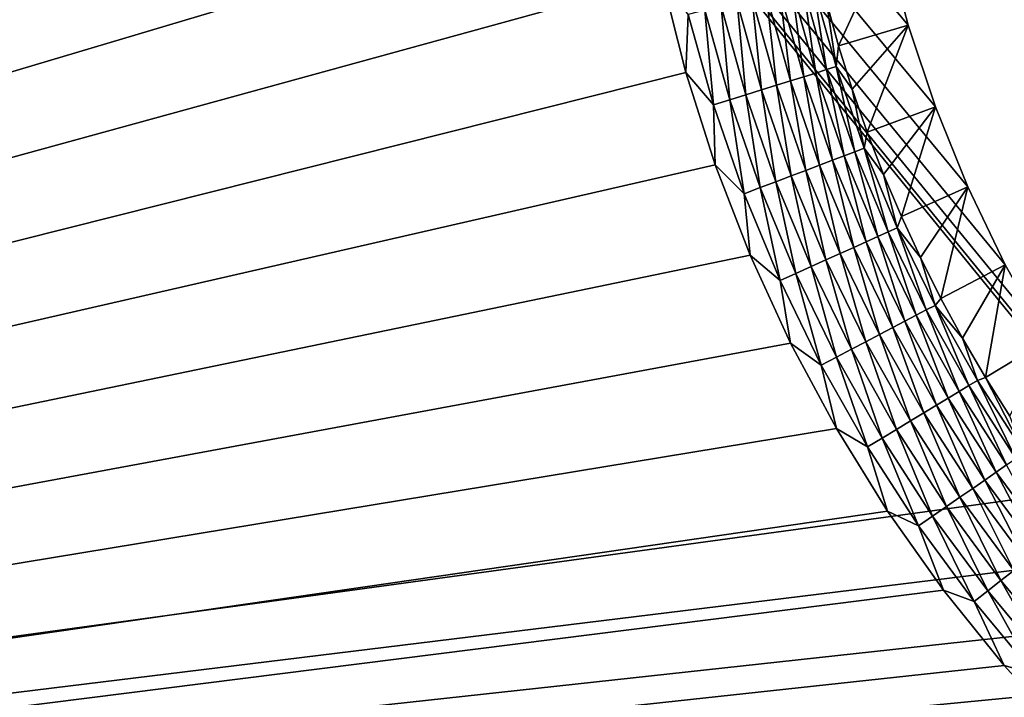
# Model space of a CAD drawing. Extents: x -255 to 255, y -598 to 598.
# Tile 116 of 201: x -141 to -112, y 78 to 97. Entities that reach past the tile are written whole.
import ezdxf

# ---------------------------------------------------------------- set-up
doc = ezdxf.new("R2010")
doc.units = 0
doc.header["$LTSCALE"] = 21.359881
for name, color, linetype in [('1', 7, 'CONTINUOUS'), ('2', 7, 'CONTINUOUS'), ('23', 7, 'CONTINUOUS'), ('46', 7, 'CONTINUOUS')]:
    doc.layers.add(name, color=color, linetype=linetype)

msp = doc.modelspace()

# ---------------------------------------------------------------- linework, layer by layer
at = {"layer": '1', "color": 7, "linetype": 'CONTINUOUS'}
for points in [[(-255, 64), (-255, 264.3), (-108.081, 84.103), (-255, 64)], [(-108.081, 84.103), (-255, 264.3), (-109.578, 86.109), (-108.081, 84.103)], [(-109.578, 86.109), (-255, 264.3), (-110.943, 88.207), (-109.578, 86.109)], [(-110.943, 88.207), (-255, 264.3), (-112.172, 90.388), (-110.943, 88.207)], [(-112.172, 90.388), (-255, 264.3), (-113.258, 92.643), (-112.172, 90.388)], [(-113.258, 92.643), (-255, 264.3), (-114.197, 94.964), (-113.258, 92.643)], [(-114.197, 94.964), (-255, 264.3), (-114.986, 97.339), (-114.197, 94.964)], [(-114.986, 97.339), (-255, 264.3), (-115.621, 99.761), (-114.986, 97.339)], [(-106.458, 82.197), (-255, 64), (-108.081, 84.103), (-106.458, 82.197)], [(-104.716, 80.398), (-255, 64), (-106.458, 82.197), (-104.716, 80.398)], [(-102.863, 78.716), (-255, 64), (-104.716, 80.398), (-102.863, 78.716)], [(-100.906, 77.155), (-255, 64), (-102.863, 78.716), (-100.906, 77.155)]]:
    msp.add_3dface(points, dxfattribs=at)
at = {"layer": '2', "color": 7, "linetype": 'CONTINUOUS'}
for points in [[(-248.416, 64, 7), (-117.07, 261.833, 7), (-248.416, 264.3, 7), (-248.416, 64, 7)], [(-115.591, 259.443, 7), (-117.07, 261.833, 7), (-248.416, 64, 7), (-115.591, 259.443, 7)], [(-113.967, 257.149, 7), (-115.591, 259.443, 7), (-248.416, 64, 7), (-113.967, 257.149, 7)], [(-112.205, 254.96, 7), (-113.967, 257.149, 7), (-248.416, 64, 7), (-112.205, 254.96, 7)], [(-110.311, 252.882, 7), (-112.205, 254.96, 7), (-248.416, 64, 7), (-110.311, 252.882, 7)], [(-108.293, 250.926, 7), (-110.311, 252.882, 7), (-248.416, 64, 7), (-108.293, 250.926, 7)], [(-106.159, 249.097, 7), (-108.293, 250.926, 7), (-248.416, 64, 7), (-106.159, 249.097, 7)], [(-103.916, 247.404, 7), (-106.159, 249.097, 7), (-248.416, 64, 7), (-103.916, 247.404, 7)], [(-101.573, 245.851, 7), (-103.916, 247.404, 7), (-248.416, 64, 7), (-101.573, 245.851, 7)], [(-99.139, 244.446, 7), (-101.573, 245.851, 7), (-248.416, 64, 7), (-99.139, 244.446, 7)], [(-96.623, 243.193, 7), (-99.139, 244.446, 7), (-248.416, 64, 7), (-96.623, 243.193, 7)], [(-94.035, 242.097, 7), (-96.623, 243.193, 7), (-248.416, 64, 7), (-94.035, 242.097, 7)], [(-91.384, 241.163, 7), (-94.035, 242.097, 7), (-248.416, 64, 7), (-91.384, 241.163, 7)], [(-88.681, 240.394, 7), (-91.384, 241.163, 7), (-248.416, 64, 7), (-88.681, 240.394, 7)], [(-85.935, 239.793, 7), (-88.681, 240.394, 7), (-248.416, 64, 7), (-85.935, 239.793, 7)], [(-83.158, 239.362, 7), (-85.935, 239.793, 7), (-248.416, 64, 7), (-83.158, 239.362, 7)], [(-80.359, 239.102, 7), (-83.158, 239.362, 7), (-248.416, 64, 7), (-80.359, 239.102, 7)], [(-77.55, 239.016, 7), (-80.359, 239.102, 7), (-248.416, 64, 7), (-77.55, 239.016, 7)], [(-99.139, 148.654, 7), (-77.55, 239.016, 7), (-248.416, 64, 7), (-99.139, 148.654, 7)], [(-101.573, 147.249, 7), (-99.139, 148.654, 7), (-248.416, 64, 7), (-101.573, 147.249, 7)], [(-103.916, 145.696, 7), (-101.573, 147.249, 7), (-248.416, 64, 7), (-103.916, 145.696, 7)], [(-106.159, 144.003, 7), (-103.916, 145.696, 7), (-248.416, 64, 7), (-106.159, 144.003, 7)], [(-108.293, 142.174, 7), (-106.159, 144.003, 7), (-248.416, 64, 7), (-108.293, 142.174, 7)], [(-110.311, 140.218, 7), (-108.293, 142.174, 7), (-248.416, 64, 7), (-110.311, 140.218, 7)], [(-112.205, 138.14, 7), (-110.311, 140.218, 7), (-248.416, 64, 7), (-112.205, 138.14, 7)], [(-113.967, 135.951, 7), (-112.205, 138.14, 7), (-248.416, 64, 7), (-113.967, 135.951, 7)], [(-115.591, 133.657, 7), (-113.967, 135.951, 7), (-248.416, 64, 7), (-115.591, 133.657, 7)], [(-117.07, 131.267, 7), (-115.591, 133.657, 7), (-248.416, 64, 7), (-117.07, 131.267, 7)], [(-118.4, 128.791, 7), (-117.07, 131.267, 7), (-248.416, 64, 7), (-118.4, 128.791, 7)], [(-119.575, 126.238, 7), (-118.4, 128.791, 7), (-248.416, 64, 7), (-119.575, 126.238, 7)], [(-120.59, 123.617, 7), (-119.575, 126.238, 7), (-248.416, 64, 7), (-120.59, 123.617, 7)], [(-121.442, 120.938, 7), (-120.59, 123.617, 7), (-248.416, 64, 7), (-121.442, 120.938, 7)], [(-122.128, 118.213, 7), (-121.442, 120.938, 7), (-248.416, 64, 7), (-122.128, 118.213, 7)], [(-122.644, 115.45, 7), (-122.128, 118.213, 7), (-248.416, 64, 7), (-122.644, 115.45, 7)], [(-122.989, 112.661, 7), (-122.644, 115.45, 7), (-248.416, 64, 7), (-122.989, 112.661, 7)], [(-123.163, 109.855, 7), (-122.989, 112.661, 7), (-248.416, 64, 7), (-123.163, 109.855, 7)], [(-123.163, 107.045, 7), (-123.163, 109.855, 7), (-248.416, 64, 7), (-123.163, 107.045, 7)], [(-122.989, 104.239, 7), (-123.163, 107.045, 7), (-248.416, 64, 7), (-122.989, 104.239, 7)], [(-122.644, 101.45, 7), (-122.989, 104.239, 7), (-248.416, 64, 7), (-122.644, 101.45, 7)], [(-122.128, 98.687, 7), (-122.644, 101.45, 7), (-248.416, 64, 7), (-122.128, 98.687, 7)], [(-121.442, 95.962, 7), (-122.128, 98.687, 7), (-248.416, 64, 7), (-121.442, 95.962, 7)], [(-120.59, 93.283, 7), (-121.442, 95.962, 7), (-248.416, 64, 7), (-120.59, 93.283, 7)], [(-119.575, 90.662, 7), (-120.59, 93.283, 7), (-248.416, 64, 7), (-119.575, 90.662, 7)], [(-118.4, 88.109, 7), (-119.575, 90.662, 7), (-248.416, 64, 7), (-118.4, 88.109, 7)], [(-117.07, 85.633, 7), (-118.4, 88.109, 7), (-248.416, 64, 7), (-117.07, 85.633, 7)], [(-115.591, 83.243, 7), (-117.07, 85.633, 7), (-248.416, 64, 7), (-115.591, 83.243, 7)], [(-113.967, 80.949, 7), (-115.591, 83.243, 7), (-248.416, 64, 7), (-113.967, 80.949, 7)], [(-112.205, 78.76, 7), (-113.967, 80.949, 7), (-248.416, 64, 7), (-112.205, 78.76, 7)], [(-110.311, 76.682, 7), (-112.205, 78.76, 7), (-248.416, 64, 7), (-110.311, 76.682, 7)]]:
    msp.add_3dface(points, dxfattribs=at)
at = {"layer": '23', "color": 7, "linetype": 'CONTINUOUS'}
for points in [[(-117.008, 96.739, 4.231), (-115.621, 99.761), (-117.363, 98.01, 4.231), (-117.008, 96.739, 4.231)], [(-114.986, 97.339), (-115.621, 99.761), (-117.008, 96.739, 4.231), (-114.986, 97.339)], [(-116.613, 95.48, 4.231), (-114.986, 97.339), (-117.008, 96.739, 4.231), (-116.613, 95.48, 4.231)], [(-116.177, 94.235, 4.231), (-114.986, 97.339), (-116.613, 95.48, 4.231), (-116.177, 94.235, 4.231)], [(-114.197, 94.964), (-114.986, 97.339), (-116.177, 94.235, 4.231), (-114.197, 94.964)], [(-115.701, 93.004, 4.231), (-114.197, 94.964), (-116.177, 94.235, 4.231), (-115.701, 93.004, 4.231)], [(-115.187, 91.789, 4.231), (-114.197, 94.964), (-115.701, 93.004, 4.231), (-115.187, 91.789, 4.231)], [(-113.258, 92.643), (-114.197, 94.964), (-115.187, 91.789, 4.231), (-113.258, 92.643)], [(-114.633, 90.592, 4.231), (-113.258, 92.643), (-115.187, 91.789, 4.231), (-114.633, 90.592, 4.231)], [(-114.042, 89.412, 4.231), (-113.258, 92.643), (-114.633, 90.592, 4.231), (-114.042, 89.412, 4.231)], [(-112.172, 90.388), (-113.258, 92.643), (-114.042, 89.412, 4.231), (-112.172, 90.388)], [(-113.413, 88.252, 4.231), (-112.172, 90.388), (-114.042, 89.412, 4.231), (-113.413, 88.252, 4.231)], [(-112.747, 87.113, 4.231), (-112.172, 90.388), (-113.413, 88.252, 4.231), (-112.747, 87.113, 4.231)], [(-110.943, 88.207), (-112.172, 90.388), (-112.747, 87.113, 4.231), (-110.943, 88.207)], [(-112.045, 85.996, 4.231), (-110.943, 88.207), (-112.747, 87.113, 4.231), (-112.045, 85.996, 4.231)]]:
    msp.add_3dface(points, dxfattribs=at)
at = {"layer": '46', "color": 7, "linetype": 'CONTINUOUS'}
for points in [[(-122.128, 98.687, 7), (-121.442, 95.962, 7), (-121.37, 97.649, 6.975), (-122.128, 98.687, 7)], [(-118.033, 98.472, 5.078), (-117.356, 96.046, 5.078), (-117.751, 98.541, 4.666), (-118.033, 98.472, 5.078)], [(-117.363, 98.01, 4.231), (-117.751, 98.541, 4.666), (-117.079, 96.132, 4.666), (-117.363, 98.01, 4.231)], [(-117.751, 98.541, 4.666), (-117.356, 96.046, 5.078), (-117.079, 96.132, 4.666), (-117.751, 98.541, 4.666)], [(-119.097, 98.21, 6.112), (-118.403, 95.72, 6.112), (-118.709, 98.305, 5.805), (-119.097, 98.21, 6.112)], [(-118.709, 98.305, 5.805), (-118.021, 95.839, 5.805), (-118.353, 98.393, 5.459), (-118.709, 98.305, 5.805)], [(-118.709, 98.305, 5.805), (-118.403, 95.72, 6.112), (-118.021, 95.839, 5.805), (-118.709, 98.305, 5.805)], [(-118.353, 98.393, 5.459), (-117.671, 95.948, 5.459), (-118.033, 98.472, 5.078), (-118.353, 98.393, 5.459)], [(-118.353, 98.393, 5.459), (-118.021, 95.839, 5.805), (-117.671, 95.948, 5.459), (-118.353, 98.393, 5.459)], [(-118.033, 98.472, 5.078), (-117.671, 95.948, 5.459), (-117.356, 96.046, 5.078), (-118.033, 98.472, 5.078)], [(-120.412, 97.885, 6.773), (-119.696, 95.317, 6.773), (-119.953, 97.999, 6.599), (-120.412, 97.885, 6.773)], [(-119.953, 97.999, 6.599), (-119.244, 95.458, 6.599), (-119.513, 98.107, 6.378), (-119.953, 97.999, 6.599)], [(-119.953, 97.999, 6.599), (-119.696, 95.317, 6.773), (-119.244, 95.458, 6.599), (-119.953, 97.999, 6.599)], [(-119.513, 98.107, 6.378), (-118.812, 95.592, 6.378), (-119.097, 98.21, 6.112), (-119.513, 98.107, 6.378)], [(-119.513, 98.107, 6.378), (-119.244, 95.458, 6.599), (-118.812, 95.592, 6.378), (-119.513, 98.107, 6.378)], [(-119.097, 98.21, 6.112), (-118.812, 95.592, 6.378), (-118.403, 95.72, 6.112), (-119.097, 98.21, 6.112)], [(-117.008, 96.739, 4.231), (-117.363, 98.01, 4.231), (-117.079, 96.132, 4.666), (-117.008, 96.739, 4.231)], [(-121.37, 97.649, 6.975), (-120.638, 95.023, 6.975), (-120.886, 97.769, 6.899), (-121.37, 97.649, 6.975)], [(-120.886, 97.769, 6.899), (-120.162, 95.172, 6.899), (-120.412, 97.885, 6.773), (-120.886, 97.769, 6.899)], [(-120.886, 97.769, 6.899), (-120.638, 95.023, 6.975), (-120.162, 95.172, 6.899), (-120.886, 97.769, 6.899)], [(-120.412, 97.885, 6.773), (-120.162, 95.172, 6.899), (-119.696, 95.317, 6.773), (-120.412, 97.885, 6.773)], [(-121.37, 97.649, 6.975), (-121.442, 95.962, 7), (-120.638, 95.023, 6.975), (-121.37, 97.649, 6.975)], [(-116.613, 95.48, 4.231), (-117.008, 96.739, 4.231), (-117.079, 96.132, 4.666), (-116.613, 95.48, 4.231)], [(-121.442, 95.962, 7), (-120.59, 93.283, 7), (-120.638, 95.023, 6.975), (-121.442, 95.962, 7)], [(-117.671, 95.948, 5.459), (-116.843, 93.548, 5.459), (-117.356, 96.046, 5.078), (-117.671, 95.948, 5.459)], [(-117.356, 96.046, 5.078), (-116.535, 93.665, 5.078), (-117.079, 96.132, 4.666), (-117.356, 96.046, 5.078)], [(-117.356, 96.046, 5.078), (-116.843, 93.548, 5.459), (-116.535, 93.665, 5.078), (-117.356, 96.046, 5.078)], [(-116.613, 95.48, 4.231), (-117.079, 96.132, 4.666), (-116.264, 93.768, 4.666), (-116.613, 95.48, 4.231)], [(-117.079, 96.132, 4.666), (-116.535, 93.665, 5.078), (-116.264, 93.768, 4.666), (-117.079, 96.132, 4.666)], [(-118.812, 95.592, 6.378), (-117.96, 93.124, 6.378), (-118.403, 95.72, 6.112), (-118.812, 95.592, 6.378)], [(-118.403, 95.72, 6.112), (-117.56, 93.276, 6.112), (-118.021, 95.839, 5.805), (-118.403, 95.72, 6.112)], [(-118.403, 95.72, 6.112), (-117.96, 93.124, 6.378), (-117.56, 93.276, 6.112), (-118.403, 95.72, 6.112)], [(-118.021, 95.839, 5.805), (-117.186, 93.418, 5.805), (-117.671, 95.948, 5.459), (-118.021, 95.839, 5.805)], [(-118.021, 95.839, 5.805), (-117.56, 93.276, 6.112), (-117.186, 93.418, 5.805), (-118.021, 95.839, 5.805)], [(-117.671, 95.948, 5.459), (-117.186, 93.418, 5.805), (-116.843, 93.548, 5.459), (-117.671, 95.948, 5.459)], [(-119.696, 95.317, 6.773), (-118.826, 92.796, 6.773), (-119.244, 95.458, 6.599), (-119.696, 95.317, 6.773)], [(-119.244, 95.458, 6.599), (-118.384, 92.964, 6.599), (-118.812, 95.592, 6.378), (-119.244, 95.458, 6.599)], [(-119.244, 95.458, 6.599), (-118.826, 92.796, 6.773), (-118.384, 92.964, 6.599), (-119.244, 95.458, 6.599)], [(-118.812, 95.592, 6.378), (-118.384, 92.964, 6.599), (-117.96, 93.124, 6.378), (-118.812, 95.592, 6.378)], [(-116.177, 94.235, 4.231), (-116.613, 95.48, 4.231), (-116.264, 93.768, 4.666), (-116.177, 94.235, 4.231)], [(-120.638, 95.023, 6.975), (-119.748, 92.446, 6.975), (-120.162, 95.172, 6.899), (-120.638, 95.023, 6.975)], [(-120.162, 95.172, 6.899), (-119.283, 92.623, 6.899), (-119.696, 95.317, 6.773), (-120.162, 95.172, 6.899)], [(-120.162, 95.172, 6.899), (-119.748, 92.446, 6.975), (-119.283, 92.623, 6.899), (-120.162, 95.172, 6.899)], [(-119.696, 95.317, 6.773), (-119.283, 92.623, 6.899), (-118.826, 92.796, 6.773), (-119.696, 95.317, 6.773)], [(-120.638, 95.023, 6.975), (-120.59, 93.283, 7), (-119.748, 92.446, 6.975), (-120.638, 95.023, 6.975)], [(-115.701, 93.004, 4.231), (-116.177, 94.235, 4.231), (-116.264, 93.768, 4.666), (-115.701, 93.004, 4.231)], [(-116.535, 93.665, 5.078), (-115.571, 91.338, 5.078), (-116.264, 93.768, 4.666), (-116.535, 93.665, 5.078)], [(-115.701, 93.004, 4.231), (-116.264, 93.768, 4.666), (-115.306, 91.457, 4.666), (-115.701, 93.004, 4.231)], [(-116.264, 93.768, 4.666), (-115.571, 91.338, 5.078), (-115.306, 91.457, 4.666), (-116.264, 93.768, 4.666)], [(-117.56, 93.276, 6.112), (-116.57, 90.888, 6.112), (-117.186, 93.418, 5.805), (-117.56, 93.276, 6.112)], [(-117.186, 93.418, 5.805), (-116.206, 91.052, 5.805), (-116.843, 93.548, 5.459), (-117.186, 93.418, 5.805)], [(-117.186, 93.418, 5.805), (-116.57, 90.888, 6.112), (-116.206, 91.052, 5.805), (-117.186, 93.418, 5.805)], [(-116.843, 93.548, 5.459), (-115.872, 91.203, 5.459), (-116.535, 93.665, 5.078), (-116.843, 93.548, 5.459)], [(-116.843, 93.548, 5.459), (-116.206, 91.052, 5.805), (-115.872, 91.203, 5.459), (-116.843, 93.548, 5.459)], [(-116.535, 93.665, 5.078), (-115.872, 91.203, 5.459), (-115.571, 91.338, 5.078), (-116.535, 93.665, 5.078)], [(-120.59, 93.283, 7), (-119.575, 90.662, 7), (-119.748, 92.446, 6.975), (-120.59, 93.283, 7)], [(-118.384, 92.964, 6.599), (-117.374, 90.527, 6.599), (-117.96, 93.124, 6.378), (-118.384, 92.964, 6.599)], [(-117.96, 93.124, 6.378), (-116.961, 90.712, 6.378), (-117.56, 93.276, 6.112), (-117.96, 93.124, 6.378)], [(-117.96, 93.124, 6.378), (-117.374, 90.527, 6.599), (-116.961, 90.712, 6.378), (-117.96, 93.124, 6.378)], [(-117.56, 93.276, 6.112), (-116.961, 90.712, 6.378), (-116.57, 90.888, 6.112), (-117.56, 93.276, 6.112)], [(-118.826, 92.796, 6.773), (-117.806, 90.332, 6.773), (-118.384, 92.964, 6.599), (-118.826, 92.796, 6.773)], [(-118.384, 92.964, 6.599), (-117.806, 90.332, 6.773), (-117.374, 90.527, 6.599), (-118.384, 92.964, 6.599)], [(-115.187, 91.789, 4.231), (-115.701, 93.004, 4.231), (-115.306, 91.457, 4.666), (-115.187, 91.789, 4.231)], [(-119.748, 92.446, 6.975), (-118.705, 89.928, 6.975), (-119.283, 92.623, 6.899), (-119.748, 92.446, 6.975)], [(-119.283, 92.623, 6.899), (-118.251, 90.132, 6.899), (-118.826, 92.796, 6.773), (-119.283, 92.623, 6.899)], [(-119.283, 92.623, 6.899), (-118.705, 89.928, 6.975), (-118.251, 90.132, 6.899), (-119.283, 92.623, 6.899)], [(-118.826, 92.796, 6.773), (-118.251, 90.132, 6.899), (-117.806, 90.332, 6.773), (-118.826, 92.796, 6.773)], [(-119.748, 92.446, 6.975), (-119.575, 90.662, 7), (-118.705, 89.928, 6.975), (-119.748, 92.446, 6.975)], [(-114.633, 90.592, 4.231), (-115.187, 91.789, 4.231), (-115.306, 91.457, 4.666), (-114.633, 90.592, 4.231)], [(-115.571, 91.338, 5.078), (-114.468, 89.074, 5.078), (-115.306, 91.457, 4.666), (-115.571, 91.338, 5.078)], [(-114.633, 90.592, 4.231), (-115.306, 91.457, 4.666), (-114.212, 89.209, 4.666), (-114.633, 90.592, 4.231)], [(-115.306, 91.457, 4.666), (-114.468, 89.074, 5.078), (-114.212, 89.209, 4.666), (-115.306, 91.457, 4.666)], [(-116.206, 91.052, 5.805), (-115.085, 88.75, 5.805), (-115.872, 91.203, 5.459), (-116.206, 91.052, 5.805)], [(-115.872, 91.203, 5.459), (-114.76, 88.92, 5.459), (-115.571, 91.338, 5.078), (-115.872, 91.203, 5.459)], [(-115.872, 91.203, 5.459), (-115.085, 88.75, 5.805), (-114.76, 88.92, 5.459), (-115.872, 91.203, 5.459)], [(-115.571, 91.338, 5.078), (-114.76, 88.92, 5.459), (-114.468, 89.074, 5.078), (-115.571, 91.338, 5.078)], [(-116.961, 90.712, 6.378), (-115.818, 88.365, 6.378), (-116.57, 90.888, 6.112), (-116.961, 90.712, 6.378)], [(-116.57, 90.888, 6.112), (-115.439, 88.564, 6.112), (-116.206, 91.052, 5.805), (-116.57, 90.888, 6.112)], [(-116.57, 90.888, 6.112), (-115.818, 88.365, 6.378), (-115.439, 88.564, 6.112), (-116.57, 90.888, 6.112)], [(-116.206, 91.052, 5.805), (-115.439, 88.564, 6.112), (-115.085, 88.75, 5.805), (-116.206, 91.052, 5.805)], [(-119.575, 90.662, 7), (-118.4, 88.109, 7), (-118.705, 89.928, 6.975), (-119.575, 90.662, 7)], [(-117.374, 90.527, 6.599), (-116.219, 88.155, 6.599), (-116.961, 90.712, 6.378), (-117.374, 90.527, 6.599)], [(-116.961, 90.712, 6.378), (-116.219, 88.155, 6.599), (-115.818, 88.365, 6.378), (-116.961, 90.712, 6.378)], [(-114.042, 89.412, 4.231), (-114.633, 90.592, 4.231), (-114.212, 89.209, 4.666), (-114.042, 89.412, 4.231)], [(-118.251, 90.132, 6.899), (-117.071, 87.708, 6.899), (-117.806, 90.332, 6.773), (-118.251, 90.132, 6.899)], [(-117.806, 90.332, 6.773), (-116.638, 87.935, 6.773), (-117.374, 90.527, 6.599), (-117.806, 90.332, 6.773)], [(-117.806, 90.332, 6.773), (-117.071, 87.708, 6.899), (-116.638, 87.935, 6.773), (-117.806, 90.332, 6.773)], [(-117.374, 90.527, 6.599), (-116.638, 87.935, 6.773), (-116.219, 88.155, 6.599), (-117.374, 90.527, 6.599)], [(-118.705, 89.928, 6.975), (-117.512, 87.476, 6.975), (-118.251, 90.132, 6.899), (-118.705, 89.928, 6.975)], [(-118.251, 90.132, 6.899), (-117.512, 87.476, 6.975), (-117.071, 87.708, 6.899), (-118.251, 90.132, 6.899)], [(-118.705, 89.928, 6.975), (-118.4, 88.109, 7), (-117.512, 87.476, 6.975), (-118.705, 89.928, 6.975)], [(-113.413, 88.252, 4.231), (-114.042, 89.412, 4.231), (-114.212, 89.209, 4.666), (-113.413, 88.252, 4.231)], [(-114.468, 89.074, 5.078), (-113.231, 86.88, 5.078), (-114.212, 89.209, 4.666), (-114.468, 89.074, 5.078)], [(-113.413, 88.252, 4.231), (-114.212, 89.209, 4.666), (-112.983, 87.03, 4.666), (-113.413, 88.252, 4.231)], [(-114.212, 89.209, 4.666), (-113.231, 86.88, 5.078), (-112.983, 87.03, 4.666), (-114.212, 89.209, 4.666)], [(-115.085, 88.75, 5.805), (-113.827, 86.52, 5.805), (-114.76, 88.92, 5.459), (-115.085, 88.75, 5.805)], [(-114.76, 88.92, 5.459), (-113.513, 86.709, 5.459), (-114.468, 89.074, 5.078), (-114.76, 88.92, 5.459)], [(-114.76, 88.92, 5.459), (-113.827, 86.52, 5.805), (-113.513, 86.709, 5.459), (-114.76, 88.92, 5.459)], [(-114.468, 89.074, 5.078), (-113.513, 86.709, 5.459), (-113.231, 86.88, 5.078), (-114.468, 89.074, 5.078)], [(-115.818, 88.365, 6.378), (-114.536, 86.091, 6.378), (-115.439, 88.564, 6.112), (-115.818, 88.365, 6.378)], [(-115.439, 88.564, 6.112), (-114.169, 86.313, 6.112), (-115.085, 88.75, 5.805), (-115.439, 88.564, 6.112)], [(-115.439, 88.564, 6.112), (-114.536, 86.091, 6.378), (-114.169, 86.313, 6.112), (-115.439, 88.564, 6.112)], [(-115.085, 88.75, 5.805), (-114.169, 86.313, 6.112), (-113.827, 86.52, 5.805), (-115.085, 88.75, 5.805)], [(-116.219, 88.155, 6.599), (-114.924, 85.857, 6.599), (-115.818, 88.365, 6.378), (-116.219, 88.155, 6.599)], [(-115.818, 88.365, 6.378), (-114.924, 85.857, 6.599), (-114.536, 86.091, 6.378), (-115.818, 88.365, 6.378)], [(-112.747, 87.113, 4.231), (-113.413, 88.252, 4.231), (-112.983, 87.03, 4.666), (-112.747, 87.113, 4.231)], [(-118.4, 88.109, 7), (-117.07, 85.633, 7), (-117.512, 87.476, 6.975), (-118.4, 88.109, 7)], [(-116.638, 87.935, 6.773), (-115.328, 85.612, 6.773), (-116.219, 88.155, 6.599), (-116.638, 87.935, 6.773)], [(-116.219, 88.155, 6.599), (-115.328, 85.612, 6.773), (-114.924, 85.857, 6.599), (-116.219, 88.155, 6.599)], [(-117.512, 87.476, 6.975), (-116.172, 85.102, 6.975), (-117.071, 87.708, 6.899), (-117.512, 87.476, 6.975)], [(-117.071, 87.708, 6.899), (-115.746, 85.36, 6.899), (-116.638, 87.935, 6.773), (-117.071, 87.708, 6.899)], [(-117.071, 87.708, 6.899), (-116.172, 85.102, 6.975), (-115.746, 85.36, 6.899), (-117.071, 87.708, 6.899)], [(-116.638, 87.935, 6.773), (-115.746, 85.36, 6.899), (-115.328, 85.612, 6.773), (-116.638, 87.935, 6.773)], [(-117.512, 87.476, 6.975), (-117.07, 85.633, 7), (-116.172, 85.102, 6.975), (-117.512, 87.476, 6.975)], [(-112.747, 87.113, 4.231), (-112.983, 87.03, 4.666), (-111.625, 84.93, 4.666), (-112.747, 87.113, 4.231)], [(-112.045, 85.996, 4.231), (-112.747, 87.113, 4.231), (-111.625, 84.93, 4.666), (-112.045, 85.996, 4.231)], [(-113.513, 86.709, 5.459), (-112.135, 84.578, 5.459), (-113.231, 86.88, 5.078), (-113.513, 86.709, 5.459)], [(-113.231, 86.88, 5.078), (-111.864, 84.765, 5.078), (-112.983, 87.03, 4.666), (-113.231, 86.88, 5.078)], [(-113.231, 86.88, 5.078), (-112.135, 84.578, 5.459), (-111.864, 84.765, 5.078), (-113.231, 86.88, 5.078)], [(-112.983, 87.03, 4.666), (-111.864, 84.765, 5.078), (-111.625, 84.93, 4.666), (-112.983, 87.03, 4.666)], [(-113.827, 86.52, 5.805), (-112.437, 84.369, 5.805), (-113.513, 86.709, 5.459), (-113.827, 86.52, 5.805)], [(-113.513, 86.709, 5.459), (-112.437, 84.369, 5.805), (-112.135, 84.578, 5.459), (-113.513, 86.709, 5.459)], [(-114.536, 86.091, 6.378), (-113.118, 83.899, 6.378), (-114.169, 86.313, 6.112), (-114.536, 86.091, 6.378)], [(-114.169, 86.313, 6.112), (-112.766, 84.142, 6.112), (-113.827, 86.52, 5.805), (-114.169, 86.313, 6.112)], [(-114.169, 86.313, 6.112), (-113.118, 83.899, 6.378), (-112.766, 84.142, 6.112), (-114.169, 86.313, 6.112)], [(-113.827, 86.52, 5.805), (-112.766, 84.142, 6.112), (-112.437, 84.369, 5.805), (-113.827, 86.52, 5.805)], [(-114.924, 85.857, 6.599), (-113.491, 83.642, 6.599), (-114.536, 86.091, 6.378), (-114.924, 85.857, 6.599)], [(-114.536, 86.091, 6.378), (-113.491, 83.642, 6.599), (-113.118, 83.899, 6.378), (-114.536, 86.091, 6.378)], [(-115.328, 85.612, 6.773), (-113.88, 83.373, 6.773), (-114.924, 85.857, 6.599), (-115.328, 85.612, 6.773)], [(-114.924, 85.857, 6.599), (-113.88, 83.373, 6.773), (-113.491, 83.642, 6.599), (-114.924, 85.857, 6.599)], [(-117.07, 85.633, 7), (-115.591, 83.243, 7), (-116.172, 85.102, 6.975), (-117.07, 85.633, 7)], [(-115.746, 85.36, 6.899), (-114.282, 83.096, 6.899), (-115.328, 85.612, 6.773), (-115.746, 85.36, 6.899)], [(-115.328, 85.612, 6.773), (-114.282, 83.096, 6.899), (-113.88, 83.373, 6.773), (-115.328, 85.612, 6.773)], [(-116.172, 85.102, 6.975), (-114.692, 82.813, 6.975), (-115.746, 85.36, 6.899), (-116.172, 85.102, 6.975)], [(-115.746, 85.36, 6.899), (-114.692, 82.813, 6.975), (-114.282, 83.096, 6.899), (-115.746, 85.36, 6.899)], [(-116.172, 85.102, 6.975), (-115.591, 83.243, 7), (-114.692, 82.813, 6.975), (-116.172, 85.102, 6.975)], [(-112.437, 84.369, 5.805), (-110.919, 82.307, 5.805), (-112.135, 84.578, 5.459), (-112.437, 84.369, 5.805)], [(-112.766, 84.142, 6.112), (-111.234, 82.06, 6.112), (-112.437, 84.369, 5.805), (-112.766, 84.142, 6.112)], [(-112.437, 84.369, 5.805), (-111.234, 82.06, 6.112), (-110.919, 82.307, 5.805), (-112.437, 84.369, 5.805)], [(-113.118, 83.899, 6.378), (-111.571, 81.796, 6.378), (-112.766, 84.142, 6.112), (-113.118, 83.899, 6.378)], [(-112.766, 84.142, 6.112), (-111.571, 81.796, 6.378), (-111.234, 82.06, 6.112), (-112.766, 84.142, 6.112)], [(-113.491, 83.642, 6.599), (-111.928, 81.517, 6.599), (-113.118, 83.899, 6.378), (-113.491, 83.642, 6.599)], [(-113.118, 83.899, 6.378), (-111.928, 81.517, 6.599), (-111.571, 81.796, 6.378), (-113.118, 83.899, 6.378)], [(-113.88, 83.373, 6.773), (-112.3, 81.225, 6.773), (-113.491, 83.642, 6.599), (-113.88, 83.373, 6.773)], [(-113.491, 83.642, 6.599), (-112.3, 81.225, 6.773), (-111.928, 81.517, 6.599), (-113.491, 83.642, 6.599)], [(-115.591, 83.243, 7), (-113.967, 80.949, 7), (-114.692, 82.813, 6.975), (-115.591, 83.243, 7)], [(-114.282, 83.096, 6.899), (-112.684, 80.924, 6.899), (-113.88, 83.373, 6.773), (-114.282, 83.096, 6.899)], [(-113.88, 83.373, 6.773), (-112.684, 80.924, 6.899), (-112.3, 81.225, 6.773), (-113.88, 83.373, 6.773)], [(-114.692, 82.813, 6.975), (-113.077, 80.617, 6.975), (-114.282, 83.096, 6.899), (-114.692, 82.813, 6.975)], [(-114.282, 83.096, 6.899), (-113.077, 80.617, 6.975), (-112.684, 80.924, 6.899), (-114.282, 83.096, 6.899)], [(-114.692, 82.813, 6.975), (-113.967, 80.949, 7), (-113.077, 80.617, 6.975), (-114.692, 82.813, 6.975)], [(-112.3, 81.225, 6.773), (-110.593, 79.177, 6.773), (-111.928, 81.517, 6.599), (-112.3, 81.225, 6.773)], [(-112.684, 80.924, 6.899), (-110.958, 78.853, 6.899), (-112.3, 81.225, 6.773), (-112.684, 80.924, 6.899)], [(-112.3, 81.225, 6.773), (-110.958, 78.853, 6.899), (-110.593, 79.177, 6.773), (-112.3, 81.225, 6.773)], [(-113.967, 80.949, 7), (-112.205, 78.76, 7), (-113.077, 80.617, 6.975), (-113.967, 80.949, 7)], [(-113.077, 80.617, 6.975), (-111.331, 78.522, 6.975), (-112.684, 80.924, 6.899), (-113.077, 80.617, 6.975)], [(-112.684, 80.924, 6.899), (-111.331, 78.522, 6.975), (-110.958, 78.853, 6.899), (-112.684, 80.924, 6.899)], [(-113.077, 80.617, 6.975), (-112.205, 78.76, 7), (-111.331, 78.522, 6.975), (-113.077, 80.617, 6.975)], [(-112.205, 78.76, 7), (-110.311, 76.682, 7), (-111.331, 78.522, 6.975), (-112.205, 78.76, 7)]]:
    msp.add_3dface(points, dxfattribs=at)

doc.saveas('drawing.dxf')
